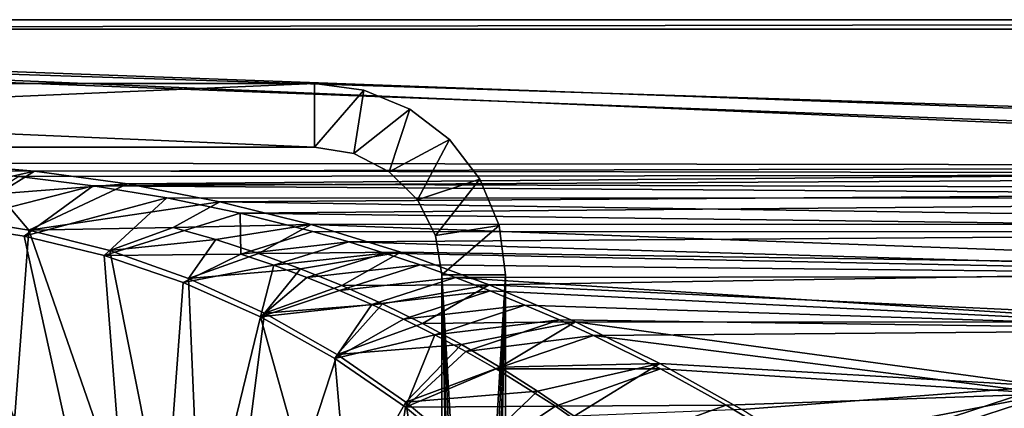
# Model space of a CAD drawing. Header units: metres. Extents: x 0 to 1651, y -1070 to 0.
# Tile 57 of 112: x 448 to 757, y -122 to 0. Entities that reach past the tile are written whole.
import ezdxf

# ---------------------------------------------------------------- set-up
doc = ezdxf.new("R2010")
doc.units = ezdxf.units.M

msp = doc.modelspace()

# ---------------------------------------------------------------- linework, layer by layer
at = {"layer": 'None'}
for points in [[(423.802948, -47.347477), (1134.583252, -48.452602), (0, 0)], [(1134.583252, -48.452602), (1208.617432, -44.136024), (0, 0)], [(0, 0), (1208.617432, -44.136024), (1650, 0)], [(0, 0), (1650, 0), (0, 0, -45)], [(1650, 0), (1650, 0, -45), (0, 0, -45)], [(3, -3, -45), (0, 0, -45), (1650, 0, -45)], [(1647.142822, -3, -45), (3, -3, -45), (1650, 0, -45)], [(1647.142822, -3, -3), (1208.450439, -41.532547, -3), (3, -3, -3)], [(1208.450439, -41.532547, -3), (1134.234009, -45.864342, -3), (3, -3, -3)], [(3, -3, -3), (1134.234009, -45.864342, -3), (422.772034, -44.999176, -3)], [(3, -3, -45), (1647.142822, -3, -45), (3, -3, -3)], [(1647.142822, -3, -45), (1647.142822, -3, -3), (3, -3, -3)], [(1134.234009, -45.864342, -3), (452.166077, -47.425011, -3), (422.772034, -44.999176, -3)], [(426.783936, -53.240086, -32.297901), (422.772034, -44.999176, -3), (452.166077, -47.425011, -3)], [(452.166077, -47.425011, -3), (1134.234009, -45.864342, -3), (481.384247, -51.449856, -3)], [(1134.234009, -45.864342, -3), (1060.271729, -53.377277, -3), (481.384247, -51.449856, -3)], [(423.802948, -47.347477), (447.228119, -49.1884), (1134.583252, -48.452602)], [(423.912872, -63.980335, -60), (470.554016, -52.022148), (447.228119, -49.1884)], [(426.783936, -53.240086, -32.297901), (452.166077, -47.425011, -3), (440.692963, -54.586357, -32.338181)], [(452.166077, -47.425011, -3), (481.384247, -51.449856, -3), (440.692963, -54.586357, -32.338181)], [(447.228119, -49.1884), (470.554016, -52.022148), (1134.583252, -48.452602)], [(1134.583252, -48.452602), (470.554016, -52.022148), (1060.802246, -55.93948)], [(423.912872, -63.980335, -60), (448.932434, -67.813293, -60), (470.554016, -52.022148)], [(440.692963, -54.586357, -32.338181), (481.384247, -51.449856, -3), (450.369385, -65.92363, -63)], [(448.932434, -67.813293, -60), (493.738586, -55.843609), (470.554016, -52.022148)], [(481.384247, -51.449856, -3), (510.341522, -57.051674, -3), (450.369385, -65.92363, -63)], [(470.554016, -52.022148), (493.738586, -55.843609), (1060.802246, -55.93948)], [(481.384247, -51.449856, -3), (1060.271729, -53.377277, -3), (510.341522, -57.051674, -3)], [(450.369385, -65.92363, -63), (424.479492, -61.781364, -63), (440.692963, -54.586357, -32.338181)], [(1060.271729, -53.377277, -3), (986.700134, -64.05751, -3), (510.341522, -57.051674, -3)], [(448.932434, -67.813293, -60), (474.006744, -73.934395, -60), (493.738586, -55.843609)], [(450.369385, -65.92363, -63), (510.341522, -57.051674, -3), (495.642548, -65.094727, -32.633408)], [(474.006744, -73.934395, -60), (516.740051, -60.645893), (493.738586, -55.843609)], [(1060.802246, -55.93948), (493.738586, -55.843609), (516.740051, -60.645893)], [(510.341522, -57.051674, -3), (538.954285, -64.20813, -3), (495.642548, -65.094727, -32.633408)], [(510.341522, -57.051674, -3), (986.700134, -64.05751, -3), (538.954285, -64.20813, -3)], [(1060.802246, -55.93948), (516.740051, -60.645893), (987.410156, -66.582886)], [(435.240631, -265.682251, -62.999996), (424.479492, -61.781364, -63), (450.369385, -65.92363, -63)], [(516.740051, -60.645893), (474.006744, -73.934395, -60), (516.872131, -73.463333, -29.973024)], [(516.740051, -60.645893), (539.516846, -66.420341), (987.410156, -66.582886)], [(539.516846, -66.420341), (516.740051, -60.645893), (516.872131, -73.463333, -29.973024)], [(487.064728, -240.965317, -60), (423.912872, -63.980335, -60), (420.308136, -277.076508, -60)], [(448.932434, -67.813293, -60), (423.912872, -63.980335, -60), (487.064728, -240.965317, -60)], [(495.642548, -65.094727, -32.633408), (538.954285, -64.20813, -3), (509.121765, -68.946198, -32.726479)], [(538.954285, -64.20813, -3), (522.456177, -73.274132, -32.824387), (509.121765, -68.946198, -32.726479)], [(538.954285, -64.20813, -3), (567.141235, -72.891388, -3), (522.456177, -73.274132, -32.824387)], [(986.700134, -64.05751, -3), (913.654602, -77.885361, -3), (538.954285, -64.20813, -3)], [(538.954285, -64.20813, -3), (913.654602, -77.885361, -3), (567.141235, -72.891388, -3)], [(435.240631, -265.682251, -62.999996), (450.369385, -65.92363, -63), (506.803345, -228.092514, -62.999996)], [(474.006744, -73.934395, -60), (448.932434, -67.813293, -60), (487.064728, -240.965317, -60)], [(475.78125, -72.379921, -63), (450.369385, -65.92363, -63), (495.642548, -65.094727, -32.633408)], [(450.369385, -65.92363, -63), (475.78125, -72.379921, -63), (506.803345, -228.092514, -62.999996)], [(475.78125, -72.379921, -63), (495.642548, -65.094727, -32.633408), (509.121765, -68.946198, -32.726479)], [(550.808167, -69.668938), (539.516846, -66.420341), (516.872131, -73.463333, -29.973024)], [(987.410156, -66.582886), (539.516846, -66.420341), (550.808167, -69.668938)], [(987.410156, -66.582886), (550.808167, -69.668938), (914.54187, -80.363251)], [(500.511993, -81.088623, -63), (475.78125, -72.379921, -63), (509.121765, -68.946198, -32.726479)], [(509.121765, -68.946198, -32.726479), (522.456177, -73.274132, -32.824387), (500.511993, -81.088623, -63)], [(550.808167, -69.668938), (516.872131, -73.463333, -29.973024), (527.32312, -76.975769, -29.974138)], [(562.027954, -73.15654), (550.808167, -69.668938), (527.32312, -76.975769, -29.974138)], [(550.808167, -69.668938), (562.027954, -73.15654), (914.54187, -80.363251)], [(474.006744, -73.934395, -60), (498.826935, -82.391914, -60), (516.872131, -73.463333, -29.973024)], [(487.064728, -240.965317, -60), (498.826935, -82.391914, -60), (474.006744, -73.934395, -60)], [(506.803345, -228.092514, -62.999996), (475.78125, -72.379921, -63), (500.511993, -81.088623, -63)], [(516.872131, -73.463333, -29.973024), (498.826935, -82.391914, -60), (527.32312, -76.975769, -29.974138)], [(522.456177, -73.274132, -32.824387), (535.62439, -78.072639, -32.925934), (500.511993, -81.088623, -63)], [(567.141235, -72.891388, -3), (535.62439, -78.072639, -32.925934), (522.456177, -73.274132, -32.824387)], [(562.027954, -73.15654), (527.32312, -76.975769, -29.974138), (537.668762, -80.776184, -29.975252)], [(535.62439, -78.072639, -32.925934), (567.141235, -72.891388, -3), (548.605103, -83.335831, -33.029911)], [(573.171204, -76.881569), (562.027954, -73.15654), (537.668762, -80.776184, -29.975252)], [(567.141235, -72.891388, -3), (594.823792, -83.069069, -3), (548.605103, -83.335831, -33.029911)], [(914.54187, -80.363251), (562.027954, -73.15654), (573.171204, -76.881569)], [(913.654602, -77.885361, -3), (594.823792, -83.069069, -3), (567.141235, -72.891388, -3)], [(498.826935, -82.391914, -60), (523.070557, -93.178558, -60), (527.32312, -76.975769, -29.974138)], [(527.32312, -76.975769, -29.974138), (523.070557, -93.178558, -60), (537.668762, -80.776184, -29.975252)], [(537.668762, -80.776184, -29.975252), (547.900696, -84.861221, -29.976368), (573.171204, -76.881569)], [(547.900696, -84.861221, -29.976368), (584.232849, -80.842346), (573.171204, -76.881569)], [(573.171204, -76.881569), (584.232849, -80.842346), (914.54187, -80.363251)], [(500.511993, -81.088623, -63), (535.62439, -78.072639, -32.925934), (524.366455, -91.970703, -63)], [(535.62439, -78.072639, -32.925934), (548.605103, -83.335831, -33.029911), (524.366455, -91.970703, -63)], [(913.654602, -77.885361, -3), (841.269836, -94.835342, -3), (594.823792, -83.069069, -3)], [(523.070557, -93.178558, -60), (498.826935, -82.391914, -60), (487.064728, -240.965317, -60)], [(500.511993, -81.088623, -63), (524.366455, -91.970703, -63), (506.803345, -228.092514, -62.999996)], [(523.070557, -93.178558, -60), (547.900696, -84.861221, -29.976368), (537.668762, -80.776184, -29.975252)], [(524.366455, -91.970703, -63), (548.605103, -83.335831, -33.029911), (561.377014, -89.0578, -33.135117)], [(584.232849, -80.842346), (547.900696, -84.861221, -29.976368), (558.010559, -89.227287, -29.977482)], [(548.605103, -83.335831, -33.029911), (594.823792, -83.069069, -3), (561.377014, -89.0578, -33.135117)], [(595.207886, -85.037086), (584.232849, -80.842346), (558.010559, -89.227287, -29.977482)], [(561.377014, -89.0578, -33.135117), (594.823792, -83.069069, -3), (573.918762, -95.232666, -33.240345)], [(594.823792, -83.069069, -3), (621.925598, -94.705353, -3), (573.918762, -95.232666, -33.240345)], [(584.232849, -80.842346), (842.33136, -97.255226), (914.54187, -80.363251)], [(584.232849, -80.842346), (595.207886, -85.037086), (842.33136, -97.255226)], [(841.269836, -94.835342, -3), (621.925598, -94.705353, -3), (594.823792, -83.069069, -3)], [(547.900696, -84.861221, -29.976368), (523.070557, -93.178558, -60), (558.010559, -89.227287, -29.977482)], [(595.207886, -85.037086), (558.010559, -89.227287, -29.977482), (567.990112, -93.870506, -29.978596)], [(606.091431, -89.463898), (595.207886, -85.037086), (567.990112, -93.870506, -29.978596)], [(595.207886, -85.037086), (606.091431, -89.463898), (842.33136, -97.255226)], [(523.070557, -93.178558, -60), (546.414001, -106.227829, -60), (558.010559, -89.227287, -29.977482)], [(547.158203, -104.931946, -63), (524.366455, -91.970703, -63), (561.377014, -89.0578, -33.135117)], [(558.010559, -89.227287, -29.977482), (546.414001, -106.227829, -60), (567.990112, -93.870506, -29.978596)], [(573.918762, -95.232666, -33.240345), (547.158203, -104.931946, -63), (561.377014, -89.0578, -33.135117)], [(567.990112, -93.870506, -29.978596), (577.831299, -98.786774, -29.97971), (606.091431, -89.463898)], [(577.831299, -98.786774, -29.97971), (616.878479, -94.120781), (606.091431, -89.463898)], [(842.33136, -97.255226), (606.091431, -89.463898), (616.878479, -94.120781)], [(524.366455, -91.970703, -63), (547.158203, -104.931946, -63), (506.803345, -228.092514, -62.999996)], [(555.348755, -207.83287, -60), (523.070557, -93.178558, -60), (487.064728, -240.965317, -60)], [(546.414001, -106.227829, -60), (523.070557, -93.178558, -60), (555.348755, -207.83287, -60)], [(546.414001, -106.227829, -60), (577.831299, -98.786774, -29.97971), (567.990112, -93.870506, -29.978596)], [(547.158203, -104.931946, -63), (573.918762, -95.232666, -33.240345), (586.210632, -101.853645, -33.34436)], [(573.918762, -95.232666, -33.240345), (621.925598, -94.705353, -3), (586.210632, -101.853645, -33.34436)], [(577.831299, -98.786774, -29.97971), (587.526245, -103.971718, -29.980825), (616.878479, -94.120781)], [(621.925598, -94.705353, -3), (598.240479, -108.91011, -33.445778), (586.210632, -101.853645, -33.34436)], [(587.526245, -103.971718, -29.980825), (627.56427, -99.005646), (616.878479, -94.120781)], [(621.925598, -94.705353, -3), (648.372559, -107.76181, -3), (598.240479, -108.91011, -33.445778)], [(616.878479, -94.120781), (627.56427, -99.005646), (842.33136, -97.255226)], [(841.269836, -94.835342, -3), (769.67926, -114.876228, -3), (621.925598, -94.705353, -3)], [(769.67926, -114.876228, -3), (648.372559, -107.76181, -3), (621.925598, -94.705353, -3)], [(800.920776, -164.661942, -406), (749.313782, -180.700699, -406), (841.269836, -94.835342, -3)], [(841.269836, -94.835342, -3), (749.313782, -180.700699, -406), (769.67926, -114.876228, -3)], [(546.414001, -106.227829, -60), (568.546326, -121.413879, -60), (577.831299, -98.786774, -29.97971)], [(568.546326, -121.413879, -60), (587.526245, -103.971718, -29.980825), (577.831299, -98.786774, -29.97971)], [(627.56427, -99.005646), (770.91156, -117.227737), (842.33136, -97.255226)], [(568.7099, -119.864594, -63), (547.158203, -104.931946, -63), (586.210632, -101.853645, -33.34436)], [(586.210632, -101.853645, -33.34436), (598.240479, -108.91011, -33.445778), (568.7099, -119.864594, -63)], [(597.067139, -109.420731, -29.981939), (627.56427, -99.005646), (587.526245, -103.971718, -29.980825)], [(648.61261, -109.450394), (627.56427, -99.005646), (597.067139, -109.420731, -29.981939)], [(627.56427, -99.005646), (648.61261, -109.450394), (770.91156, -117.227737)], [(506.803345, -228.092514, -62.999996), (547.158203, -104.931946, -63), (568.7099, -119.864594, -63)], [(568.546326, -121.413879, -60), (597.067139, -109.420731, -29.981939), (587.526245, -103.971718, -29.980825)], [(568.546326, -121.413879, -60), (546.414001, -106.227829, -60), (555.348755, -207.83287, -60)], [(648.372559, -107.76181, -3), (609.998047, -116.390396, -33.543163), (598.240479, -108.91011, -33.445778)], [(609.998047, -116.390396, -33.543163), (648.372559, -107.76181, -3), (621.473083, -124.282837, -33.635098)], [(648.372559, -107.76181, -3), (674.092407, -122.197906, -3), (621.473083, -124.282837, -33.635098)], [(674.092407, -122.197906, -3), (648.372559, -107.76181, -3), (769.67926, -114.876228, -3)], [(615.656189, -121.09137, -29.984169), (597.067139, -109.420731, -29.981939), (568.546326, -121.413879, -60)], [(598.240479, -108.91011, -33.445778), (609.998047, -116.390396, -33.543163), (568.7099, -119.864594, -63)], [(615.656189, -121.09137, -29.984169), (648.61261, -109.450394), (597.067139, -109.420731, -29.981939)], [(669.198669, -120.779312), (648.61261, -109.450394), (615.656189, -121.09137, -29.984169)], [(648.61261, -109.450394), (669.198669, -120.779312), (770.91156, -117.227737)], [(568.7099, -119.864594, -63), (609.998047, -116.390396, -33.543163), (588.853638, -136.648254, -63)], [(609.998047, -116.390396, -33.543163), (621.473083, -124.282837, -33.635098), (588.853638, -136.648254, -63)], [(770.91156, -117.227737), (669.198669, -120.779312), (689.285156, -132.971954)], [(699.014648, -137.971085, -3), (674.092407, -122.197906, -3), (769.67926, -114.876228, -3)], [(689.285156, -132.971954), (700.413818, -140.244064), (770.91156, -117.227737)], [(749.313782, -180.700699, -406), (699.014648, -137.971085, -3), (769.67926, -114.876228, -3)], [(700.413818, -140.244064), (811.327393, -160.584824, -377.175201), (770.91156, -117.227737)], [(506.803345, -228.092514, -62.999996), (568.7099, -119.864594, -63), (580.215271, -193.827225, -62.999996)], [(568.7099, -119.864594, -63), (588.853638, -136.648254, -63), (580.215271, -193.827225, -62.999996)], [(555.348755, -207.83287, -60), (589.182556, -138.555099, -60), (568.546326, -121.413879, -60)], [(589.182556, -138.555099, -60), (615.656189, -121.09137, -29.984169), (568.546326, -121.413879, -60)], [(633.539307, -133.757141, -29.986397), (615.656189, -121.09137, -29.984169), (589.182556, -138.555099, -60)], [(633.539307, -133.757141, -29.986397), (669.198669, -120.779312), (615.656189, -121.09137, -29.984169)], [(689.285156, -132.971954), (669.198669, -120.779312), (633.539307, -133.757141, -29.986397)]]:
    msp.add_3dface(points, dxfattribs=at)
at = {"layer": 'None0'}
for points in [[(80.000198, -40.000092, -410), (540.000183, -40.000092, -410), (80.000198, -20.000093, -410)], [(80.000198, -20.000093, -410), (540.000183, -40.000092, -410), (540.000183, -20.000093, -410)], [(540.000183, -20.000093, -410), (540.000183, -20.000093, -430), (80.000198, -20.000093, -410)], [(540.000183, -20.000093, -430), (80.000198, -20.000093, -430), (80.000198, -20.000093, -410)], [(540.000183, -40.000092, -430), (80.000198, -40.000092, -430), (540.000183, -20.000093, -430)], [(540.000183, -20.000093, -430), (80.000198, -40.000092, -430), (80.000198, -20.000093, -430)], [(540.000183, -40.000092, -410), (555.529358, -22.044542, -410), (540.000183, -20.000093, -410)], [(555.529358, -22.044542, -430), (540.000183, -20.000093, -430), (555.529358, -22.044542, -410)], [(540.000183, -20.000093, -430), (540.000183, -20.000093, -410), (555.529358, -22.044542, -410)], [(555.529358, -22.044542, -430), (540.000183, -40.000092, -430), (540.000183, -20.000093, -430)], [(555.529358, -22.044542, -410), (540.000183, -40.000092, -410), (552.360901, -41.957832, -410)], [(552.360901, -41.957832, -430), (540.000183, -40.000092, -430), (555.529358, -22.044542, -430)], [(570.000183, -28.038568, -410), (555.529358, -22.044542, -410), (552.360901, -41.957832, -410)], [(570.000183, -28.038568, -430), (552.360901, -41.957832, -430), (555.529358, -22.044542, -430)], [(570.000183, -28.038568, -430), (555.529358, -22.044542, -430), (570.000183, -28.038568, -410)], [(555.529358, -22.044542, -430), (555.529358, -22.044542, -410), (570.000183, -28.038568, -410)], [(570.000183, -28.038568, -410), (552.360901, -41.957832, -410), (563.511597, -47.639412, -410)], [(563.511597, -47.639412, -430), (552.360901, -41.957832, -430), (570.000183, -28.038568, -430)], [(582.426636, -37.573685, -410), (570.000183, -28.038568, -410), (563.511597, -47.639412, -410)], [(582.426636, -37.573685, -430), (563.511597, -47.639412, -430), (570.000183, -28.038568, -430)], [(582.426636, -37.573685, -430), (570.000183, -28.038568, -430), (582.426636, -37.573685, -410)], [(570.000183, -28.038568, -430), (570.000183, -28.038568, -410), (582.426636, -37.573685, -410)], [(80.000198, -40.000092, -430), (540.000183, -40.000092, -430), (80.000198, -40.000092, -410)], [(540.000183, -40.000092, -430), (540.000183, -40.000092, -410), (80.000198, -40.000092, -410)], [(540.000183, -40.000092, -430), (552.360901, -41.957832, -430), (540.000183, -40.000092, -410)], [(552.360901, -41.957832, -430), (552.360901, -41.957832, -410), (540.000183, -40.000092, -410)], [(582.426636, -37.573685, -410), (563.511597, -47.639412, -410), (572.360901, -56.488682, -410)], [(572.360901, -56.488682, -430), (563.511597, -47.639412, -430), (582.426636, -37.573685, -430)], [(591.961731, -50.000092, -410), (582.426636, -37.573685, -410), (572.360901, -56.488682, -410)], [(591.961731, -50.000092, -430), (572.360901, -56.488682, -430), (582.426636, -37.573685, -430)], [(591.961731, -50.000092, -430), (582.426636, -37.573685, -430), (591.961731, -50.000092, -410)], [(582.426636, -37.573685, -430), (582.426636, -37.573685, -410), (591.961731, -50.000092, -410)], [(552.360901, -41.957832, -430), (563.511597, -47.639412, -430), (552.360901, -41.957832, -410)], [(563.511597, -47.639412, -430), (563.511597, -47.639412, -410), (552.360901, -41.957832, -410)], [(563.511597, -47.639412, -430), (572.360901, -56.488682, -430), (563.511597, -47.639412, -410)], [(572.360901, -56.488682, -430), (572.360901, -56.488682, -410), (563.511597, -47.639412, -410)], [(591.961731, -50.000092, -410), (572.360901, -56.488682, -410), (578.04248, -67.639412, -410)], [(578.04248, -67.639412, -430), (572.360901, -56.488682, -430), (591.961731, -50.000092, -430)], [(597.95575, -64.470947, -410), (591.961731, -50.000092, -410), (578.04248, -67.639412, -410)], [(597.95575, -64.470947, -430), (578.04248, -67.639412, -430), (591.961731, -50.000092, -430)], [(597.95575, -64.470947, -430), (591.961731, -50.000092, -430), (597.95575, -64.470947, -410)], [(591.961731, -50.000092, -430), (591.961731, -50.000092, -410), (597.95575, -64.470947, -410)], [(572.360901, -56.488682, -430), (578.04248, -67.639412, -430), (572.360901, -56.488682, -410)], [(578.04248, -67.639412, -430), (578.04248, -67.639412, -410), (572.360901, -56.488682, -410)], [(597.95575, -64.470947, -410), (578.04248, -67.639412, -410), (580.000183, -80.000092, -410)], [(580.000183, -80.000092, -430), (578.04248, -67.639412, -430), (597.95575, -64.470947, -430)], [(600.000183, -80.000092, -410), (597.95575, -64.470947, -410), (580.000183, -80.000092, -410)], [(600.000183, -80.000092, -430), (580.000183, -80.000092, -430), (597.95575, -64.470947, -430)], [(600.000183, -80.000092, -430), (597.95575, -64.470947, -430), (600.000183, -80.000092, -410)], [(597.95575, -64.470947, -430), (597.95575, -64.470947, -410), (600.000183, -80.000092, -410)], [(578.04248, -67.639412, -430), (580.000183, -80.000092, -430), (578.04248, -67.639412, -410)], [(580.000183, -80.000092, -430), (580.000183, -80.000092, -410), (578.04248, -67.639412, -410)], [(586.464661, -309.464569, -410), (590.000183, -308.000092, -410), (580.000183, -80.000092, -410)], [(590.000183, -308.000092, -410), (593.535706, -309.464569, -410), (580.000183, -80.000092, -410)], [(580.000183, -80.000092, -410), (593.535706, -309.464569, -410), (600.000183, -80.000092, -410)], [(586.464661, -309.464569, -410), (580.000183, -80.000092, -410), (585.000183, -313.000092, -410)], [(580.000183, -80.000092, -410), (580.000183, -758.689636, -410), (585.000183, -313.000092, -410)], [(580.000183, -80.000092, -430), (580.000183, -758.689636, -430), (580.000183, -80.000092, -410)], [(580.000183, -758.689636, -430), (580.000183, -758.689636, -410), (580.000183, -80.000092, -410)], [(586.464661, -309.464569, -430), (580.000183, -80.000092, -430), (600.000183, -80.000092, -430)], [(580.000183, -80.000092, -430), (585.000183, -313.000092, -430), (580.000183, -758.689636, -430)], [(586.464661, -309.464569, -430), (585.000183, -313.000092, -430), (580.000183, -80.000092, -430)], [(590.000183, -308.000092, -430), (586.464661, -309.464569, -430), (600.000183, -80.000092, -430)], [(600.000183, -80.000092, -430), (593.535706, -309.464569, -430), (590.000183, -308.000092, -430)], [(593.535706, -309.464569, -410), (595.000183, -313.000092, -410), (600.000183, -80.000092, -410)], [(595.000183, -313.000092, -430), (593.535706, -309.464569, -430), (600.000183, -80.000092, -430)], [(600.000183, -80.000092, -410), (595.000183, -313.000092, -410), (600.000183, -758.689636, -410)], [(600.000183, -758.689636, -430), (595.000183, -313.000092, -430), (600.000183, -80.000092, -430)], [(600.000183, -758.689636, -410), (600.000183, -758.689636, -430), (600.000183, -80.000092, -410)], [(600.000183, -758.689636, -430), (600.000183, -80.000092, -430), (600.000183, -80.000092, -410)]]:
    msp.add_3dface(points, dxfattribs=at)

doc.saveas('drawing.dxf')
